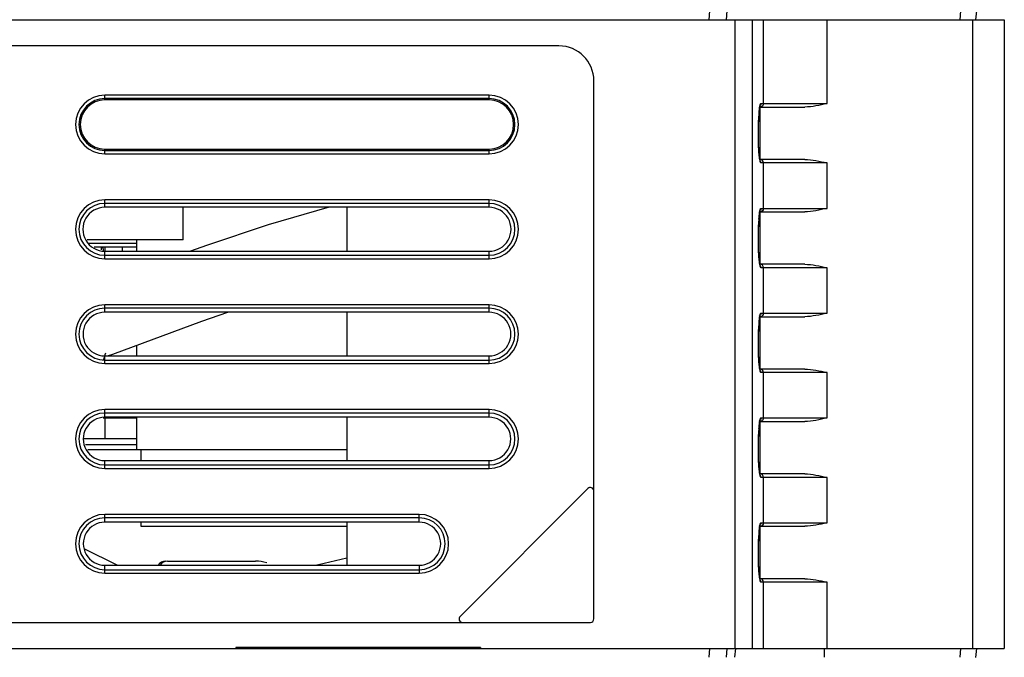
# Model space of a CAD drawing. Header units: millimetres. Extents: x 0 to 1400, y 0 to 1000.
# Tile 30 of 38: x 590 to 647, y 796 to 832. Entities that reach past the tile are written whole.
import ezdxf

# ---------------------------------------------------------------- set-up
doc = ezdxf.new("R2010")
doc.units = ezdxf.units.MM
doc.header["$LTSCALE"] = 77
doc.layers.add('00_COMPONENTS', color=7, linetype='CONTINUOUS')

msp = doc.modelspace()

# ---------------------------------------------------------------- linework, layer by layer
at = {"layer": '00_COMPONENTS', "color": 9, "linetype": 'CONTINUOUS'}
for p, q in [((629.832, 832.844), (629.792, 832.344)), ((630.825, 832.844), (630.785, 832.344)), ((644.202, 832.844), (644.158, 832.344)), ((631.295, 796.344), (631.295, 832.344)), ((632.291, 796.344), (632.291, 832.344)), ((632.927, 827.544), (632.927, 832.344)), ((636.563, 827.544), (636.563, 832.344)), ((644.886, 832.344), (644.886, 796.344)), ((617.211, 828.027), (595.211, 828.027)), ((595.211, 827.748), (595.211, 828.027)), ((617.211, 827.828), (595.211, 827.828)), ((617.211, 827.748), (617.211, 828.027)), ((632.779, 827.544), (636.563, 827.544)), ((595.211, 824.661), (595.211, 824.94)), ((595.211, 824.86), (617.211, 824.86)), ((617.211, 824.661), (617.211, 824.94)), ((595.211, 824.661), (617.211, 824.661)), ((636.563, 824.144), (632.779, 824.144)), ((632.927, 821.544), (632.927, 824.144)), ((636.563, 821.544), (636.563, 824.144)), ((617.211, 822.027), (595.211, 822.027)), ((595.211, 821.604), (595.211, 822.027)), ((617.211, 821.604), (617.211, 822.027)), ((617.211, 821.828), (595.211, 821.828)), ((632.779, 821.544), (636.563, 821.544)), ((594.283, 819.551), (597.025, 819.551)), ((595.211, 818.661), (595.211, 819.088)), ((595.211, 818.86), (617.211, 818.86)), ((595.211, 818.661), (617.211, 818.661)), ((617.211, 818.661), (617.211, 819.088)), ((636.563, 818.144), (632.779, 818.144)), ((632.927, 815.544), (632.927, 818.144)), ((636.563, 815.544), (636.563, 818.144)), ((617.211, 816.027), (595.211, 816.027)), ((595.211, 815.595), (595.211, 816.027)), ((617.211, 815.828), (595.211, 815.828)), ((617.211, 815.595), (617.211, 816.027)), ((632.779, 815.544), (636.563, 815.544)), ((595.211, 812.661), (595.211, 813.097)), ((617.211, 812.661), (617.211, 813.097)), ((595.211, 812.86), (617.211, 812.86)), ((595.211, 812.661), (617.211, 812.661)), ((636.563, 812.144), (632.779, 812.144)), ((632.927, 809.544), (632.927, 812.144)), ((636.563, 809.544), (636.563, 812.144)), ((617.211, 810.027), (595.211, 810.027)), ((595.211, 809.586), (595.211, 810.027)), ((617.211, 809.828), (595.211, 809.828)), ((617.211, 809.586), (617.211, 810.027)), ((632.779, 809.544), (636.563, 809.544)), ((597.025, 808.012), (594.11, 808.012)), ((597.025, 807.721), (594.231, 807.721)), ((595.211, 806.661), (595.211, 807.106)), ((595.211, 806.86), (617.211, 806.86)), ((617.211, 806.661), (617.211, 807.106)), ((595.211, 806.661), (617.211, 806.661)), ((636.563, 806.144), (632.779, 806.144)), ((632.927, 803.544), (632.927, 806.144)), ((636.563, 803.544), (636.563, 806.144)), ((613.211, 804.027), (595.211, 804.027)), ((595.211, 803.577), (595.211, 804.027)), ((613.211, 803.577), (613.211, 804.027)), ((613.211, 803.828), (595.211, 803.828)), ((632.779, 803.544), (636.563, 803.544)), ((595.211, 800.661), (595.211, 801.115)), ((613.211, 801.115), (613.211, 800.661)), ((595.211, 800.86), (613.211, 800.86)), ((595.211, 800.661), (613.211, 800.661)), ((636.563, 800.144), (632.779, 800.144)), ((632.927, 796.344), (632.927, 800.144)), ((636.563, 796.344), (636.563, 800.144)), ((629.832, 796.344), (629.792, 795.844)), ((630.825, 796.344), (630.785, 795.844)), ((631.289, 795.845), (631.333, 796.344)), ((636.419, 795.845), (636.423, 796.344)), ((644.202, 796.344), (644.158, 795.844))]:
    msp.add_line(p, q, dxfattribs=at)
at = {"layer": '00_COMPONENTS', "color": 7, "linetype": 'CONTINUOUS'}
for p, q in [((645.111, 832.844), (645.066, 832.328)), ((466.711, 832.344), (646.711, 832.344)), ((646.711, 832.344), (646.711, 796.344)), ((621.214, 830.844), (560.211, 830.844)), ((623.211, 798.044), (623.211, 828.847)), ((617.211, 827.748), (595.211, 827.748)), ((632.696, 827.236), (632.728, 827.413)), ((632.711, 827.344), (632.711, 824.344)), ((632.716, 827.344), (635.287, 827.344)), ((595.211, 824.94), (617.211, 824.94)), ((635.287, 824.344), (632.716, 824.344)), ((617.211, 821.604), (595.211, 821.604)), ((599.689, 819.744), (599.689, 821.604)), ((609.071, 821.604), (609.071, 819.088)), ((632.696, 821.236), (632.728, 821.413)), ((632.711, 821.344), (632.711, 818.344)), ((632.716, 821.344), (635.287, 821.344)), ((599.689, 819.744), (594.203, 819.744)), ((597.025, 819.744), (597.025, 819.088)), ((594.592, 819.344), (597.025, 819.344)), ((595.011, 819.171), (595.011, 819.344)), ((595.211, 819.344), (595.211, 819.088)), ((596.211, 819.344), (596.211, 819.088)), ((595.211, 819.088), (617.211, 819.088)), ((635.287, 818.344), (632.716, 818.344)), ((617.211, 815.595), (595.211, 815.595)), ((609.071, 815.595), (609.071, 813.097)), ((632.696, 815.236), (632.728, 815.413)), ((632.711, 815.344), (632.711, 812.344)), ((632.716, 815.344), (635.287, 815.344)), ((597.025, 813.702), (597.025, 813.097)), ((595.211, 813.097), (617.211, 813.097)), ((595.369, 813.097), (595.664, 813.201)), ((635.287, 812.344), (632.716, 812.344)), ((617.211, 809.586), (595.211, 809.586)), ((595.211, 809.586), (595.211, 808.344)), ((597.025, 809.586), (597.025, 807.744)), ((609.071, 809.586), (609.071, 807.106)), ((632.696, 809.236), (632.728, 809.413)), ((632.711, 809.344), (632.711, 806.344)), ((632.716, 809.344), (635.287, 809.344)), ((597.025, 808.344), (593.972, 808.344)), ((597.025, 807.744), (609.071, 807.744)), ((597.275, 807.744), (597.275, 807.106)), ((595.211, 807.106), (617.211, 807.106)), ((635.287, 806.344), (632.716, 806.344)), ((622.87, 805.503), (615.553, 798.186)), ((613.211, 803.577), (595.211, 803.577)), ((597.275, 803.577), (597.275, 803.344)), ((597.275, 803.344), (609.071, 803.344)), ((609.071, 803.577), (609.071, 801.115)), ((632.696, 803.236), (632.728, 803.413)), ((632.711, 803.344), (632.711, 800.344)), ((632.716, 803.344), (635.287, 803.344)), ((595.923, 801.115), (594.03, 802.048)), ((595.211, 801.115), (613.211, 801.115)), ((598.791, 801.344), (603.839, 801.344)), ((635.287, 800.344), (632.716, 800.344)), ((492.208, 797.844), (623.012, 797.844)), ((466.711, 796.344), (646.711, 796.344)), ((616.711, 796.4), (602.711, 796.4)), ((602.711, 796.4), (602.851, 796.344)), ((602.711, 796.4), (602.711, 796.344)), ((616.571, 796.344), (616.711, 796.4)), ((616.711, 796.4), (616.711, 796.344)), ((645.111, 796.344), (645.066, 795.828))]:
    msp.add_line(p, q, dxfattribs=at)
at = {"layer": '00_COMPONENTS', "color": 7, "linetype": 'CONTINUOUS', "true_color": 0x0000f0}
msp.add_line((595.111, 809.544), (597.025, 809.544), dxfattribs=at)
at = {"layer": '00_COMPONENTS', "color": 7, "linetype": 'CONTINUOUS'}
for points in [[(632.695, 824.461), (632.665, 824.774), (632.643, 825.21), (632.632, 825.726), (632.632, 825.995), (632.644, 826.507), (632.667, 826.933), (632.696, 827.236)], [(632.734, 824.258), (632.726, 824.284), (632.695, 824.461)], [(608.061, 821.604), (604.558, 820.607), (601.039, 819.424), (600.108, 819.088)], [(632.695, 818.461), (632.665, 818.774), (632.643, 819.21), (632.632, 819.726), (632.632, 819.995), (632.644, 820.507), (632.667, 820.933), (632.696, 821.236)], [(632.734, 818.258), (632.726, 818.284), (632.695, 818.461)], [(595.664, 813.201), (600.768, 815.08), (602.257, 815.595)], [(632.695, 812.461), (632.665, 812.774), (632.643, 813.21), (632.632, 813.726), (632.632, 813.995), (632.644, 814.507), (632.667, 814.933), (632.696, 815.236)], [(632.734, 812.258), (632.726, 812.284), (632.695, 812.461)], [(632.695, 806.461), (632.665, 806.774), (632.643, 807.21), (632.632, 807.726), (632.632, 807.995), (632.644, 808.507), (632.667, 808.933), (632.696, 809.236)], [(632.734, 806.258), (632.726, 806.284), (632.695, 806.461)], [(632.695, 800.461), (632.665, 800.774), (632.643, 801.21), (632.632, 801.726), (632.632, 801.995), (632.644, 802.507), (632.667, 802.933), (632.696, 803.236)], [(609.071, 801.528), (607.45, 801.141), (607.351, 801.115)], [(632.734, 800.258), (632.726, 800.284), (632.695, 800.461)]]:
    msp.add_lwpolyline(points, dxfattribs=at)
at = {"layer": '00_COMPONENTS', "color": 9, "linetype": 'CONTINUOUS'}
for centre, radius, start, end in [((595.211, 826.344), 1.683, 90, 270), ((595.211, 826.344), 1.484, 90, 270), ((617.211, 826.344), 1.683, 270, 90), ((617.211, 826.344), 1.484, 270, 90), ((646.533, 825.997), 13.899, 177.0276, 177.959), ((643.166, 826.175), 10.528, 175.8475, 177.0439), ((642.865, 825.493), 10.226, 183.2216, 184.1136), ((640.173, 825.297), 7.527, 184.0956, 185.3171), ((595.211, 820.344), 1.683, 90, 270), ((617.211, 820.344), 1.683, 270, 90), ((595.211, 820.344), 1.484, 90, 270), ((617.211, 820.344), 1.484, 270, 90), ((643.143, 820.177), 10.504, 175.8738, 176.9963), ((647.805, 819.947), 15.173, 177.7806, 177.9434), ((646.194, 820.013), 13.56, 176.9802, 177.7936), ((642.782, 819.487), 10.143, 183.262, 184.1321), ((640.025, 819.285), 7.379, 184.1067, 185.4331), ((595.211, 814.344), 1.683, 90, 270), ((595.211, 814.344), 1.484, 90, 270), ((617.211, 814.344), 1.683, 270, 90), ((617.211, 814.344), 1.484, 270, 90), ((646.533, 813.997), 13.899, 177.0276, 177.959), ((643.166, 814.175), 10.528, 175.8475, 177.0439), ((642.865, 813.493), 10.226, 183.2216, 184.1136), ((640.173, 813.297), 7.527, 184.0956, 185.3171), ((595.211, 808.344), 1.683, 90, 270), ((595.211, 808.344), 1.484, 90, 270), ((617.211, 808.344), 1.683, 270, 90), ((617.211, 808.344), 1.484, 270, 90), ((647.805, 807.947), 15.173, 177.7806, 177.9434), ((646.194, 808.013), 13.56, 176.9802, 177.7936), ((643.143, 808.177), 10.504, 175.8738, 176.9963), ((642.782, 807.487), 10.143, 183.262, 184.1321), ((640.025, 807.285), 7.379, 184.1067, 185.4331), ((595.211, 802.344), 1.683, 90, 270), ((613.211, 802.344), 1.683, 270, 90), ((595.211, 802.344), 1.484, 90, 270), ((613.211, 802.344), 1.484, 270, 90), ((643.166, 802.175), 10.528, 175.8475, 177.0439), ((646.533, 801.997), 13.899, 177.0276, 177.959), ((642.865, 801.493), 10.226, 183.2216, 184.1136), ((640.173, 801.297), 7.527, 184.0956, 185.3171)]:
    msp.add_arc(centre, radius, start, end, dxfattribs=at)
at = {"layer": '00_COMPONENTS', "color": 7, "linetype": 'CONTINUOUS'}
for centre, radius, start, end in [((595.211, 826.344), 1.404, 90, 270), ((617.211, 826.344), 1.404, 270, 90), ((592.711, 818.544), 2.5, 12.1608, 17.7628), ((593.211, 813.744), 2.105, 335.7961, 346.9661), ((623.011, 805.361), 0.2, 1.9658, 135), ((598.686, 800.844), 0.5, 90, 146.9694), ((598.791, 800.844), 0.5, 90, 146.9942), ((603.839, 798.844), 2.5, 75.2043, 90), ((615.694, 798.044), 0.2, 135, 268.0342)]:
    msp.add_arc(centre, radius, start, end, dxfattribs=at)
for centre, major_axis, ratio, start_param, end_param in [((621.208, 828.841), (1.418, 1.418), 0.997265, -0.784029, 0.784029), ((595.211, 820.346), (0, 1.258), 0.999999, 0, 3.141593), ((617.211, 820.346), (0, 1.258), 0.999999, -3.141593, 0), ((595.211, 814.346), (0, 1.249), 0.999999, 0, 3.141593), ((617.211, 814.346), (0, 1.249), 0.999999, -3.141593, 0), ((595.211, 808.346), (0, 1.24), 0.999999, 0, 3.141593), ((617.211, 808.346), (0, 1.24), 0.999999, -3.141593, 0), ((595.211, 802.346), (0, 1.231), 0.999999, 0, 3.141593), ((613.211, 802.346), (0, 1.231), 0.999999, -3.141593, 0), ((623.011, 798.044), (0.142, -0.142), 0.997265, -0.784029, 0.784029)]:
    msp.add_ellipse(centre, major_axis=major_axis, ratio=ratio, start_param=start_param, end_param=end_param, dxfattribs=at)
at = {"layer": '00_COMPONENTS', "color": 9, "linetype": 'CONTINUOUS'}
for points, knots in [([(632.666, 826.937), (632.67, 826.997), (632.686, 827.177), (632.703, 827.359), (632.737, 827.475)], [0, 0, 0, 0, 0.329872, 1, 1, 1, 1]), ([(632.927, 827.544), (632.927, 827.493), (632.884, 827.387), (632.778, 827.344), (632.727, 827.344)], [0, 0, 0, 0, 0.500674, 1, 1, 1, 1]), ([(632.737, 827.475), (632.74, 827.485), (632.749, 827.509), (632.762, 827.544), (632.779, 827.544)], [0, 0, 0, 0, 0.388087, 1, 1, 1, 1]), ([(632.655, 824.918), (632.648, 825.041), (632.627, 825.565), (632.628, 826.09), (632.642, 826.492)], [0, 0, 0, 0, 0.234136, 1, 1, 1, 1]), ([(632.779, 824.144), (632.766, 824.144), (632.74, 824.195), (632.721, 824.276), (632.696, 824.423), (632.684, 824.535), (632.678, 824.599)], [0, 0, 0, 0, 0.085717, 0.280282, 0.587908, 1, 1, 1, 1]), ([(632.927, 824.144), (632.927, 824.195), (632.884, 824.301), (632.778, 824.344), (632.727, 824.344)], [0, 0, 0, 0, 0.500674, 1, 1, 1, 1]), ([(632.665, 820.933), (632.67, 820.994), (632.687, 821.177), (632.703, 821.364), (632.739, 821.481)], [0, 0, 0, 0, 0.33293, 1, 1, 1, 1]), ([(632.927, 821.544), (632.927, 821.493), (632.884, 821.387), (632.778, 821.344), (632.727, 821.344)], [0, 0, 0, 0, 0.500674, 1, 1, 1, 1]), ([(632.739, 821.481), (632.742, 821.49), (632.75, 821.512), (632.764, 821.544), (632.779, 821.544)], [0, 0, 0, 0, 0.384972, 1, 1, 1, 1]), ([(632.655, 818.91), (632.648, 819.033), (632.627, 819.56), (632.628, 820.088), (632.642, 820.492)], [0, 0, 0, 0, 0.233736, 1, 1, 1, 1]), ([(632.779, 818.144), (632.766, 818.144), (632.741, 818.193), (632.708, 818.329), (632.69, 818.476), (632.679, 818.586)], [0, 0, 0, 0, 0.086135, 0.280604, 1, 1, 1, 1]), ([(632.927, 818.144), (632.927, 818.195), (632.884, 818.301), (632.778, 818.344), (632.727, 818.344)], [0, 0, 0, 0, 0.500674, 1, 1, 1, 1]), ([(632.666, 814.937), (632.67, 814.997), (632.686, 815.177), (632.703, 815.359), (632.737, 815.475)], [0, 0, 0, 0, 0.329872, 1, 1, 1, 1]), ([(632.927, 815.544), (632.927, 815.493), (632.884, 815.387), (632.778, 815.344), (632.727, 815.344)], [0, 0, 0, 0, 0.500674, 1, 1, 1, 1]), ([(632.737, 815.475), (632.74, 815.485), (632.749, 815.509), (632.762, 815.544), (632.779, 815.544)], [0, 0, 0, 0, 0.388087, 1, 1, 1, 1]), ([(632.655, 812.918), (632.648, 813.041), (632.627, 813.565), (632.628, 814.09), (632.642, 814.492)], [0, 0, 0, 0, 0.234136, 1, 1, 1, 1]), ([(632.779, 812.144), (632.766, 812.144), (632.74, 812.195), (632.721, 812.276), (632.696, 812.423), (632.684, 812.535), (632.678, 812.599)], [0, 0, 0, 0, 0.085717, 0.280282, 0.587908, 1, 1, 1, 1]), ([(632.927, 812.144), (632.927, 812.195), (632.884, 812.301), (632.778, 812.344), (632.727, 812.344)], [0, 0, 0, 0, 0.500674, 1, 1, 1, 1]), ([(632.665, 808.933), (632.67, 808.994), (632.687, 809.177), (632.703, 809.364), (632.739, 809.481)], [0, 0, 0, 0, 0.33293, 1, 1, 1, 1]), ([(632.927, 809.544), (632.927, 809.493), (632.884, 809.387), (632.778, 809.344), (632.727, 809.344)], [0, 0, 0, 0, 0.500674, 1, 1, 1, 1]), ([(632.739, 809.481), (632.742, 809.49), (632.75, 809.512), (632.764, 809.544), (632.779, 809.544)], [0, 0, 0, 0, 0.384972, 1, 1, 1, 1]), ([(632.655, 806.91), (632.648, 807.033), (632.627, 807.56), (632.628, 808.088), (632.642, 808.492)], [0, 0, 0, 0, 0.233736, 1, 1, 1, 1]), ([(632.779, 806.144), (632.766, 806.144), (632.741, 806.193), (632.708, 806.329), (632.69, 806.476), (632.679, 806.586)], [0, 0, 0, 0, 0.086135, 0.280604, 1, 1, 1, 1]), ([(632.927, 806.144), (632.927, 806.195), (632.884, 806.301), (632.778, 806.344), (632.727, 806.344)], [0, 0, 0, 0, 0.500674, 1, 1, 1, 1]), ([(632.666, 802.937), (632.67, 802.997), (632.686, 803.177), (632.703, 803.359), (632.737, 803.475)], [0, 0, 0, 0, 0.329872, 1, 1, 1, 1]), ([(632.927, 803.544), (632.927, 803.493), (632.884, 803.387), (632.778, 803.344), (632.727, 803.344)], [0, 0, 0, 0, 0.500674, 1, 1, 1, 1]), ([(632.737, 803.475), (632.74, 803.485), (632.749, 803.509), (632.762, 803.544), (632.779, 803.544)], [0, 0, 0, 0, 0.388087, 1, 1, 1, 1]), ([(632.655, 800.918), (632.648, 801.041), (632.627, 801.565), (632.628, 802.09), (632.642, 802.492)], [0, 0, 0, 0, 0.234136, 1, 1, 1, 1]), ([(632.779, 800.144), (632.766, 800.144), (632.74, 800.195), (632.721, 800.276), (632.696, 800.423), (632.684, 800.535), (632.678, 800.599)], [0, 0, 0, 0, 0.085717, 0.280282, 0.587908, 1, 1, 1, 1]), ([(632.927, 800.144), (632.927, 800.195), (632.884, 800.301), (632.778, 800.344), (632.727, 800.344)], [0, 0, 0, 0, 0.500674, 1, 1, 1, 1])]:
    msp.add_open_spline(points, degree=3, knots=knots, dxfattribs=at)
for points in [[(632.779, 827.544), (632.779, 827.478), (632.737, 827.404), (632.68, 827.371)], [(632.779, 824.144), (632.779, 824.188), (632.763, 824.234), (632.736, 824.269)], [(632.779, 821.544), (632.779, 821.478), (632.737, 821.404), (632.68, 821.371)], [(632.779, 818.144), (632.779, 818.188), (632.763, 818.234), (632.736, 818.269)], [(632.779, 815.544), (632.779, 815.478), (632.737, 815.404), (632.68, 815.371)], [(632.779, 812.144), (632.779, 812.188), (632.763, 812.234), (632.736, 812.269)], [(632.779, 809.544), (632.779, 809.478), (632.737, 809.404), (632.68, 809.371)], [(632.779, 806.144), (632.779, 806.188), (632.763, 806.234), (632.736, 806.269)], [(632.779, 803.544), (632.779, 803.478), (632.737, 803.404), (632.68, 803.371)], [(632.779, 800.144), (632.779, 800.188), (632.763, 800.234), (632.736, 800.269)]]:
    msp.add_open_spline(points, degree=3, dxfattribs=at)
at = {"layer": '00_COMPONENTS', "color": 7, "linetype": 'CONTINUOUS'}
for points in [[(636.563, 827.544), (636.143, 827.45), (635.717, 827.344), (635.287, 827.344)], [(635.287, 824.344), (635.717, 824.344), (636.143, 824.238), (636.563, 824.144)], [(636.563, 821.544), (636.143, 821.45), (635.717, 821.344), (635.287, 821.344)], [(635.287, 818.344), (635.717, 818.344), (636.143, 818.238), (636.563, 818.144)], [(636.563, 815.544), (636.143, 815.45), (635.717, 815.344), (635.287, 815.344)], [(635.287, 812.344), (635.717, 812.344), (636.143, 812.238), (636.563, 812.144)], [(636.563, 809.544), (636.143, 809.45), (635.717, 809.344), (635.287, 809.344)], [(635.287, 806.344), (635.717, 806.344), (636.143, 806.238), (636.563, 806.144)], [(636.563, 803.544), (636.143, 803.45), (635.717, 803.344), (635.287, 803.344)], [(635.287, 800.344), (635.717, 800.344), (636.143, 800.238), (636.563, 800.144)]]:
    msp.add_open_spline(points, degree=3, dxfattribs=at)

doc.saveas('drawing.dxf')
